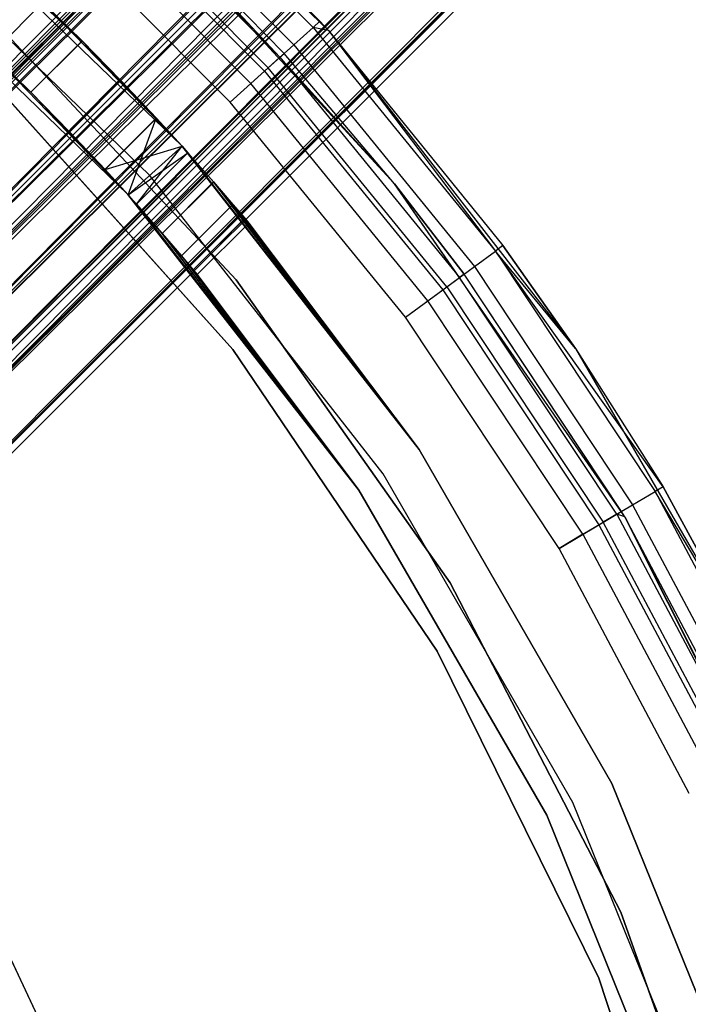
# Model space of a CAD drawing. Extents: x -28.1 to 0, y 0 to 28.1.
# Tile 179 of 215: x -12.534 to -11.99, y 14.881 to 15.683. Entities that reach past the tile are written whole.
import ezdxf

# ---------------------------------------------------------------- set-up
doc = ezdxf.new("R2010")
doc.units = 0
doc.header["$MEASUREMENT"] = 0
doc.layers.get('0').update_dxf_attribs({"color": 13, "linetype": 'CONTINUOUS'})

# ---------------------------------------------------------------- blocks, each defined once
blk = doc.blocks.new('ORTO_VIII_Z_ZAROWKA_OKAPO0')
at = {"color": 0}
for p, q in [((23.04031, 23.16968, 1.13093), (15.29334, 15.32689, 1.15204)), ((23.04031, 23.16968, 1.13093), (15.29334, 15.32689, 1.15204)), ((23.04964, 23.16034, 1.07003), (15.29837, 15.32186, 1.09342)), ((23.04964, 23.16034, 1.07003), (15.29837, 15.32186, 1.09342)), ((23.05971, 23.15027, 1.07864), (15.29837, 15.32186, 1.09342)), ((23.05971, 23.15027, 1.07864), (15.29837, 15.32186, 1.09342)), ((23.07168, 23.13831, 0.7655), (15.29334, 15.32689, 0.76121)), ((23.07168, 23.13831, 0.7655), (15.29334, 15.32689, 0.76121)), ((23.08822, 23.12177, 0.76121), (15.29334, 15.32689, 0.76121)), ((23.08822, 23.12177, 0.76121), (15.29334, 15.32689, 0.76121)), ((23.08822, 23.12177, 1.15204), (15.29334, 15.32689, 1.15204)), ((23.08822, 23.12177, 1.15204), (15.29334, 15.32689, 1.15204)), ((23.09325, 23.11674, 1.09342), (15.29837, 15.32186, 1.09342)), ((23.09325, 23.11674, 1.09342), (15.29837, 15.32186, 1.09342)), ((23.09325, 23.11674, 0.81984), (15.29837, 15.32186, 0.81984)), ((23.09325, 23.11674, 0.81984), (15.29837, 15.32186, 0.81984)), ((23.09325, 23.11674, 1.09342), (15.34467, 15.27556, 1.08547)), ((23.09325, 23.11674, 1.09342), (15.34467, 15.27556, 1.08547)), ((23.10499, 23.10499, 1.15348), (15.29334, 15.32689, 1.15204)), ((23.10499, 23.10499, 1.15348), (15.29334, 15.32689, 1.15204)), ((23.10499, 23.10499, 1.09442), (15.34467, 15.27556, 1.08547)), ((23.10499, 23.10499, 1.09442), (15.34467, 15.27556, 1.08547)), ((23.10499, 23.10499, 1.15348), (15.35947, 15.26076, 1.14069)), ((23.10499, 23.10499, 1.15348), (15.35947, 15.26076, 1.14069)), ((23.12831, 23.08167, 0.82284), (15.29837, 15.32186, 0.81984)), ((23.12831, 23.08167, 0.82284), (15.29837, 15.32186, 0.81984)), ((23.13831, 23.07168, 0.7655), (15.29334, 15.32689, 0.76121)), ((23.13831, 23.07168, 0.7655), (15.29334, 15.32689, 0.76121)), ((23.13831, 23.07168, 0.7655), (15.35947, 15.26076, 0.77257)), ((23.13831, 23.07168, 0.7655), (15.35947, 15.26076, 0.77257)), ((23.13955, 23.07044, 0.82779), (15.29837, 15.32186, 0.81984)), ((23.13955, 23.07044, 0.82779), (15.29837, 15.32186, 0.81984)), ((23.13955, 23.07044, 1.08547), (15.34467, 15.27556, 1.08547)), ((23.13955, 23.07044, 1.08547), (15.34467, 15.27556, 1.08547)), ((23.13955, 23.07044, 0.82779), (15.34467, 15.27556, 0.82779)), ((23.13955, 23.07044, 0.82779), (15.34467, 15.27556, 0.82779)), ((23.13955, 23.07044, 1.08547), (15.38305, 15.23718, 1.048)), ((23.13955, 23.07044, 1.08547), (15.38305, 15.23718, 1.048)), ((23.15435, 23.05563, 0.77257), (15.35947, 15.26076, 0.77257)), ((23.15435, 23.05563, 0.77257), (15.35947, 15.26076, 0.77257)), ((23.15435, 23.05563, 1.14069), (15.35947, 15.26076, 1.14069)), ((23.15435, 23.05563, 1.14069), (15.35947, 15.26076, 1.14069)), ((23.15027, 23.05971, 1.07864), (15.38305, 15.23718, 1.048)), ((23.15027, 23.05971, 1.07864), (15.38305, 15.23718, 1.048)), ((23.16961, 23.04038, 0.85349), (15.34467, 15.27556, 0.82779)), ((23.16961, 23.04038, 0.85349), (15.34467, 15.27556, 0.82779)), ((23.16968, 23.04031, 1.13093), (15.35947, 15.26076, 1.14069)), ((23.16968, 23.04031, 1.13093), (15.35947, 15.26076, 1.14069)), ((23.16968, 23.04031, 1.13093), (15.4143, 15.20593, 1.08716)), ((23.16968, 23.04031, 1.13093), (15.4143, 15.20593, 1.08716)), ((23.17793, 23.03206, 0.86525), (15.34467, 15.27556, 0.82779)), ((23.17793, 23.03206, 0.86525), (15.34467, 15.27556, 0.82779)), ((23.17793, 23.03206, 1.048), (15.38305, 15.23718, 1.048)), ((23.17793, 23.03206, 1.048), (15.38305, 15.23718, 1.048)), ((23.17793, 23.03206, 0.86525), (15.38305, 15.23718, 0.86525)), ((23.17793, 23.03206, 0.86525), (15.38305, 15.23718, 0.86525)), ((23.17793, 23.03206, 1.048), (15.40472, 15.21551, 0.9896)), ((23.17793, 23.03206, 1.048), (15.40472, 15.21551, 0.9896)), ((23.18518, 23.02481, 1.0349), (15.40472, 15.21551, 0.9896)), ((23.18518, 23.02481, 1.0349), (15.40472, 15.21551, 0.9896)), ((23.1973, 23.01269, 0.80928), (15.35947, 15.26076, 0.77257)), ((23.1973, 23.01269, 0.80928), (15.35947, 15.26076, 0.77257)), ((23.1961, 23.01389, 0.90776), (15.38305, 15.23718, 0.86525)), ((23.1961, 23.01389, 0.90776), (15.38305, 15.23718, 0.86525)), ((23.1996, 23.01039, 0.92365), (15.38305, 15.23718, 0.86525)), ((23.1996, 23.01039, 0.92365), (15.38305, 15.23718, 0.86525)), ((23.1996, 23.01039, 0.9896), (15.40472, 15.21551, 0.9896)), ((23.1996, 23.01039, 0.9896), (15.40472, 15.21551, 0.9896)), ((23.1996, 23.01039, 0.9896), (15.40472, 15.21551, 0.92365)), ((23.1996, 23.01039, 0.9896), (15.40472, 15.21551, 0.92365)), ((23.1996, 23.01039, 0.92365), (15.40472, 15.21551, 0.92365)), ((23.1996, 23.01039, 0.92365), (15.40472, 15.21551, 0.92365)), ((23.20172, 23.00827, 0.97324), (15.40472, 15.21551, 0.92365)), ((23.20172, 23.00827, 0.97324), (15.40472, 15.21551, 0.92365)), ((23.1996, 23.01039, 0.9896), (15.40755, 15.21268, 0.95663)), ((23.1996, 23.01039, 0.9896), (15.40755, 15.21268, 0.95663)), ((23.1973, 23.01269, 0.80928), (15.4143, 15.20593, 0.82609)), ((23.1973, 23.01269, 0.80928), (15.4143, 15.20593, 0.82609)), ((15.4143, 15.20593, 0.82609), (23.20918, 23.00081, 0.82609)), ((15.4143, 15.20593, 0.82609), (23.20918, 23.00081, 0.82609)), ((23.20918, 23.00081, 1.08716), (15.4143, 15.20593, 1.08716)), ((23.20918, 23.00081, 1.08716), (15.4143, 15.20593, 1.08716)), ((23.21955, 22.99044, 1.06845), (15.4143, 15.20593, 1.08716)), ((23.21955, 22.99044, 1.06845), (15.4143, 15.20593, 1.08716)), ((23.21955, 22.99044, 1.06845), (15.44526, 15.17497, 1.00374)), ((23.21955, 22.99044, 1.06845), (15.44526, 15.17497, 1.00374)), ((15.4143, 15.20593, 0.82609), (23.23514, 22.97484, 0.88682)), ((15.4143, 15.20593, 0.82609), (23.23514, 22.97484, 0.88682)), ((15.44526, 15.17497, 0.90952), (23.23514, 22.97484, 0.88682)), ((15.44526, 15.17497, 0.90952), (23.23514, 22.97484, 0.88682)), ((15.44526, 15.17497, 0.90952), (23.24014, 22.96984, 0.90952)), ((15.44526, 15.17497, 0.90952), (23.24014, 22.96984, 0.90952)), ((23.24014, 22.96984, 1.00374), (15.44526, 15.17497, 1.00374)), ((23.24014, 22.96984, 1.00374), (15.44526, 15.17497, 1.00374)), ((23.24317, 22.96681, 0.98036), (15.44526, 15.17497, 1.00374)), ((23.24317, 22.96681, 0.98036), (15.44526, 15.17497, 1.00374)), ((15.44526, 15.17497, 1.00374), (23.24419, 22.9658, 0.95663)), ((15.44526, 15.17497, 1.00374), (23.24419, 22.9658, 0.95663)), ((15.44931, 15.17092, 0.95663), (23.24419, 22.9658, 0.95663)), ((15.44931, 15.17092, 0.95663), (23.24419, 22.9658, 0.95663)), ((15.89278, 16.16421, 63.76495), (16.12725, 15.93517, 63.76495)), ((15.89278, 16.16421, 63.76495), (16.12725, 15.93517, 63.76495)), ((15.89278, 16.16421, 63.76495), (16.12041, 15.9428, 64.70983)), ((15.89278, 16.16421, 63.76495), (16.12041, 15.9428, 64.70983)), ((15.94925, 16.10445, 64.74749), (16.11484, 15.93779, 64.74749)), ((15.94925, 16.10445, 64.74749), (16.11484, 15.93779, 64.74749)), ((15.95429, 16.10999, 64.70983), (16.12041, 15.9428, 64.70983)), ((15.95429, 16.10999, 64.70983), (16.12041, 15.9428, 64.70983)), ((15.93487, 16.08869, 64.77942), (16.09898, 15.92351, 64.77942)), ((15.93487, 16.08869, 64.77942), (16.09898, 15.92351, 64.77942)), ((15.92473, 16.07758, 64.73243), (16.08781, 15.91345, 64.73243)), ((15.92473, 16.07758, 64.73243), (16.08781, 15.91345, 64.73243)), ((15.91335, 16.0651, 64.80076), (16.07525, 15.90214, 64.80076)), ((15.91335, 16.0651, 64.80076), (16.07525, 15.90214, 64.80076)), ((15.9161, 16.06812, 64.75159), (16.0783, 15.90488, 64.75159)), ((15.9161, 16.06812, 64.75159), (16.0783, 15.90488, 64.75159)), ((16.00783, 15.8413, 0.64167), (15.78203, 16.05936, 0.64167)), ((15.9268, 15.9267, 1.15741), (15.78203, 16.05936, 2.01962)), ((15.78203, 16.05936, 2.01962), (16.00783, 15.8413, 2.01962)), ((15.9268, 15.9267, 1.15741), (15.78203, 16.05936, 2.01962)), ((15.78203, 16.05936, 2.01962), (16.00783, 15.8413, 2.01962)), ((16.00783, 15.8413, 0.64167), (15.78203, 16.05936, 0.64167)), ((15.90319, 16.05397, 64.76439), (16.06406, 15.89206, 64.76439)), ((15.90319, 16.05397, 64.76439), (16.06406, 15.89206, 64.76439)), ((16.18116, 15.81037, 63.76495), (15.95798, 16.05285, 63.76495)), ((15.95798, 16.05285, 63.76495), (16.09115, 15.91645, 64.70983)), ((16.09115, 15.91645, 64.70983), (15.95798, 16.05285, 64.70983)), ((15.95798, 16.05285, 63.76495), (16.09115, 15.91645, 64.70983)), ((16.18116, 15.81037, 63.76495), (15.95798, 16.05285, 63.76495)), ((15.95798, 16.05285, 64.70983), (16.08781, 15.91345, 64.73243)), ((15.95798, 16.05285, 64.70983), (16.08781, 15.91345, 64.73243)), ((16.09115, 15.91645, 64.70983), (15.95798, 16.05285, 64.70983)), ((15.9815, 15.81759, 0.64167), (15.75925, 16.03221, 0.64167)), ((15.9815, 15.81759, 0.64167), (15.75925, 16.03221, 0.64167)), ((15.9815, 15.81759, 0.70072), (15.75925, 16.03221, 0.70072)), ((15.9815, 15.81759, 0.70072), (15.75925, 16.03221, 0.70072)), ((16.04726, 15.87694, 64.80825), (15.88796, 16.03727, 64.80825)), ((16.04726, 15.87694, 64.76888), (15.88796, 16.03727, 64.76888)), ((16.04726, 15.87694, 64.80825), (15.88796, 16.03727, 64.80825)), ((16.04726, 15.87694, 64.76888), (15.88796, 16.03727, 64.76888)), ((15.96395, 15.80178, 2.01962), (15.74407, 16.01412, 2.01962)), ((15.88498, 15.885, 0.75584), (15.74407, 16.01412, 0.70072)), ((15.74407, 16.01412, 0.70072), (15.96395, 15.80178, 0.70072)), ((15.88498, 15.885, 0.75584), (15.74407, 16.01412, 0.70072)), ((15.96395, 15.80178, 2.01962), (15.74407, 16.01412, 2.01962)), ((15.74407, 16.01412, 0.70072), (15.96395, 15.80178, 0.70072)), ((15.84597, 15.9528, 0.70072), (16.05209, 15.7321, 0.70072)), ((16.05209, 15.7321, 0.64167), (15.84597, 15.9528, 0.64167)), ((15.84597, 15.9528, 0.70072), (16.05209, 15.7321, 0.70072)), ((16.05209, 15.7321, 0.64167), (15.84597, 15.9528, 0.64167)), ((15.85307, 15.91626, 1.15238), (15.89484, 15.95803, 1.15238)), ((15.85307, 15.91626, 1.15238), (15.89484, 15.95803, 1.15238)), ((15.85307, 15.91626, 0.76087), (15.89484, 15.95803, 0.76087)), ((15.85307, 15.91626, 0.76087), (15.89484, 15.95803, 0.76087)), ((15.89484, 15.95803, 0.76087), (16.00783, 15.8413, 0.64167)), ((15.89484, 15.95803, 0.76087), (16.00783, 15.8413, 0.64167)), ((15.89484, 15.95803, 0.76087), (15.92674, 15.92676, 0.75584)), ((15.9268, 15.9267, 1.15741), (15.89484, 15.95803, 1.15238)), ((15.9268, 15.9267, 1.15741), (15.89484, 15.95803, 1.15238)), ((15.89484, 15.95803, 0.76087), (15.92674, 15.92676, 0.75584)), ((16.12041, 15.9428, 64.70983), (16.11484, 15.93779, 64.74749)), ((16.12041, 15.9428, 64.70983), (16.11484, 15.93779, 64.74749)), ((16.12725, 15.93517, 63.76495), (16.12041, 15.9428, 64.70983)), ((16.12041, 15.9428, 64.70983), (16.12725, 15.93517, 64.70983)), ((16.12725, 15.93517, 63.76495), (16.12041, 15.9428, 64.70983)), ((16.12041, 15.9428, 64.70983), (16.12725, 15.93517, 64.70983)), ((16.09898, 15.92351, 64.77942), (16.11484, 15.93779, 64.74749)), ((16.09898, 15.92351, 64.77942), (16.11484, 15.93779, 64.74749)), ((16.12725, 15.93517, 64.70983), (16.11484, 15.93779, 64.74749)), ((16.11484, 15.93779, 64.74749), (16.2633, 15.75569, 64.74749)), ((16.12725, 15.93517, 64.70983), (16.11484, 15.93779, 64.74749)), ((16.11484, 15.93779, 64.74749), (16.2633, 15.75569, 64.74749)), ((16.12725, 15.93517, 63.76495), (16.32835, 15.67633, 63.76495)), ((16.12725, 15.93517, 63.76495), (16.32835, 15.67633, 63.76495)), ((16.12725, 15.93517, 63.76495), (16.26933, 15.76013, 64.70983)), ((16.12725, 15.93517, 63.76495), (16.26933, 15.76013, 64.70983)), ((16.12725, 15.93517, 63.76495), (16.12725, 15.93517, 64.70983)), ((16.12725, 15.93517, 64.70983), (16.26933, 15.76013, 64.70983)), ((16.12725, 15.93517, 63.76495), (16.12725, 15.93517, 64.70983)), ((16.12725, 15.93517, 64.70983), (16.26933, 15.76013, 64.70983)), ((16.12725, 15.93517, 64.70983), (16.2633, 15.75569, 64.74749)), ((16.12725, 15.93517, 64.70983), (16.2633, 15.75569, 64.74749)), ((15.88498, 15.885, 0.75584), (15.92674, 15.92676, 0.75584)), ((15.88498, 15.885, 0.75584), (15.92674, 15.92676, 0.75584)), ((15.88504, 15.88494, 1.15741), (15.9268, 15.9267, 1.15741)), ((15.88504, 15.88494, 1.15741), (15.9268, 15.9267, 1.15741)), ((15.92674, 15.92676, 0.75584), (16.00783, 15.8413, 0.64167)), ((15.92674, 15.92676, 0.75584), (16.00783, 15.8413, 0.64167)), ((15.92674, 15.92676, 0.75584), (15.95803, 15.89484, 0.76087)), ((15.92674, 15.92676, 0.75584), (15.95803, 15.89484, 0.76087)), ((15.95803, 15.89484, 1.15238), (15.9268, 15.9267, 1.15741)), ((15.9268, 15.9267, 1.15741), (16.00783, 15.8413, 2.01962)), ((15.9268, 15.9267, 1.15741), (16.00783, 15.8413, 2.01962)), ((15.95803, 15.89484, 1.15238), (15.9268, 15.9267, 1.15741)), ((16.07525, 15.90214, 64.80076), (16.09898, 15.92351, 64.77942)), ((16.07525, 15.90214, 64.80076), (16.09898, 15.92351, 64.77942)), ((16.09898, 15.92351, 64.77942), (16.24612, 15.74304, 64.77942)), ((16.09898, 15.92351, 64.77942), (16.24612, 15.74304, 64.77942)), ((15.85307, 15.91626, 1.15238), (15.96395, 15.80178, 2.01962)), ((15.85307, 15.91626, 1.15238), (15.96395, 15.80178, 2.01962)), ((15.85307, 15.91626, 1.15238), (15.88504, 15.88494, 1.15741)), ((15.88498, 15.885, 0.75584), (15.85307, 15.91626, 0.76087)), ((15.85307, 15.91626, 1.15238), (15.88504, 15.88494, 1.15741)), ((15.88498, 15.885, 0.75584), (15.85307, 15.91626, 0.76087)), ((16.0783, 15.90488, 64.75159), (16.08781, 15.91345, 64.73243)), ((16.0783, 15.90488, 64.75159), (16.08781, 15.91345, 64.73243)), ((16.08781, 15.91345, 64.73243), (16.09115, 15.91645, 64.70983)), ((16.08781, 15.91345, 64.73243), (16.09115, 15.91645, 64.70983)), ((16.08781, 15.91345, 64.73243), (16.23401, 15.73412, 64.73243)), ((16.08781, 15.91345, 64.73243), (16.23401, 15.73412, 64.73243)), ((16.08781, 15.91345, 64.73243), (16.18116, 15.81037, 64.70983)), ((16.08781, 15.91345, 64.73243), (16.18116, 15.81037, 64.70983)), ((16.18116, 15.81037, 63.76495), (16.09115, 15.91645, 64.70983)), ((16.18116, 15.81037, 63.76495), (16.09115, 15.91645, 64.70983)), ((16.18116, 15.81037, 64.70983), (16.09115, 15.91645, 64.70983)), ((16.18116, 15.81037, 64.70983), (16.09115, 15.91645, 64.70983)), ((16.06406, 15.89206, 64.76439), (16.0783, 15.90488, 64.75159)), ((16.06406, 15.89206, 64.76439), (16.0783, 15.90488, 64.75159)), ((16.22371, 15.72653, 64.75159), (16.0783, 15.90488, 64.75159)), ((16.22371, 15.72653, 64.75159), (16.0783, 15.90488, 64.75159)), ((15.85093, 15.89644, 2.01962), (16.04933, 15.67559, 2.01962)), ((16.04933, 15.67559, 1.96056), (15.85093, 15.89644, 1.96056)), ((15.85093, 15.89644, 2.01962), (16.04933, 15.67559, 2.01962)), ((16.04933, 15.67559, 1.96056), (15.85093, 15.89644, 1.96056)), ((15.91626, 15.85307, 1.15238), (15.95803, 15.89484, 1.15238)), ((15.91626, 15.85307, 1.15238), (15.95803, 15.89484, 1.15238)), ((15.91626, 15.85307, 0.76087), (15.95803, 15.89484, 0.76087)), ((15.91626, 15.85307, 0.76087), (15.95803, 15.89484, 0.76087)), ((15.95803, 15.89484, 0.76087), (16.00783, 15.8413, 0.64167)), ((15.95803, 15.89484, 0.76087), (15.98721, 15.8639, 0.77576)), ((15.95803, 15.89484, 0.76087), (16.00783, 15.8413, 0.64167)), ((15.98712, 15.86399, 1.13756), (15.95803, 15.89484, 1.15238)), ((15.95803, 15.89484, 1.15238), (16.00783, 15.8413, 2.01962)), ((15.95803, 15.89484, 1.15238), (16.00783, 15.8413, 2.01962)), ((15.98712, 15.86399, 1.13756), (15.95803, 15.89484, 1.15238)), ((15.95803, 15.89484, 0.76087), (15.98721, 15.8639, 0.77576)), ((16.04726, 15.87694, 64.80825), (16.07525, 15.90214, 64.80076)), ((16.04726, 15.87694, 64.80825), (16.07525, 15.90214, 64.80076)), ((16.07525, 15.90214, 64.80076), (16.22041, 15.7241, 64.80076)), ((16.07525, 15.90214, 64.80076), (16.22041, 15.7241, 64.80076)), ((16.04726, 15.87694, 64.76888), (16.06406, 15.89206, 64.76439)), ((16.04726, 15.87694, 64.76888), (16.06406, 15.89206, 64.76439)), ((16.20828, 15.71516, 64.76439), (16.06406, 15.89206, 64.76439)), ((16.20828, 15.71516, 64.76439), (16.06406, 15.89206, 64.76439)), ((15.91626, 15.85307, 0.76087), (15.88498, 15.885, 0.75584)), ((15.88498, 15.885, 0.75584), (15.96395, 15.80178, 0.70072)), ((15.88498, 15.885, 0.75584), (15.96395, 15.80178, 0.70072)), ((15.91626, 15.85307, 0.76087), (15.88498, 15.885, 0.75584)), ((15.88504, 15.88494, 1.15741), (15.96395, 15.80178, 2.01962)), ((15.88504, 15.88494, 1.15741), (15.96395, 15.80178, 2.01962)), ((15.88504, 15.88494, 1.15741), (15.91626, 15.85307, 1.15238)), ((15.88504, 15.88494, 1.15741), (15.91626, 15.85307, 1.15238)), ((16.19008, 15.70176, 64.80825), (16.04726, 15.87694, 64.80825)), ((16.19008, 15.70176, 64.76888), (16.04726, 15.87694, 64.76888)), ((16.19008, 15.70176, 64.80825), (16.04726, 15.87694, 64.80825)), ((16.19008, 15.70176, 64.76888), (16.04726, 15.87694, 64.76888)), ((15.94533, 15.8222, 1.13756), (15.98712, 15.86399, 1.13756)), ((15.94533, 15.8222, 1.13756), (15.98712, 15.86399, 1.13756)), ((15.94542, 15.82211, 0.77576), (15.98721, 15.8639, 0.77576)), ((15.94542, 15.82211, 0.77576), (15.98721, 15.8639, 0.77576)), ((15.96431, 15.80138, 1.12108), (15.98712, 15.86399, 1.13756)), ((15.96431, 15.80138, 1.12108), (15.98712, 15.86399, 1.13756)), ((16.00811, 15.84099, 1.11895), (15.98712, 15.86399, 1.13756)), ((15.98712, 15.86399, 1.13756), (16.00783, 15.8413, 2.01962)), ((15.98712, 15.86399, 1.13756), (16.00783, 15.8413, 2.01962)), ((16.00811, 15.84099, 1.11895), (15.98712, 15.86399, 1.13756)), ((15.98721, 15.8639, 0.77576), (16.00783, 15.8413, 0.64167)), ((15.98721, 15.8639, 0.77576), (16.00783, 15.8413, 0.64167)), ((15.98721, 15.8639, 0.77576), (16.00811, 15.84099, 0.7943)), ((15.98721, 15.8639, 0.77576), (16.00811, 15.84099, 0.7943)), ((15.91626, 15.85307, 1.15238), (15.96395, 15.80178, 2.01962)), ((15.91626, 15.85307, 1.15238), (15.94533, 15.8222, 1.13756)), ((15.91626, 15.85307, 1.15238), (15.96395, 15.80178, 2.01962)), ((15.94542, 15.82211, 0.77576), (15.91626, 15.85307, 0.76087)), ((15.91626, 15.85307, 0.76087), (15.96395, 15.80178, 0.70072)), ((15.91626, 15.85307, 0.76087), (15.96395, 15.80178, 0.70072)), ((15.91626, 15.85307, 1.15238), (15.94533, 15.8222, 1.13756)), ((15.94542, 15.82211, 0.77576), (15.91626, 15.85307, 0.76087)), ((15.94542, 15.82211, 0.77576), (16.00811, 15.84099, 0.7943)), ((15.94542, 15.82211, 0.77576), (16.00811, 15.84099, 0.7943)), ((15.9643, 15.80139, 0.79218), (16.00811, 15.84099, 0.7943)), ((15.9643, 15.80139, 0.79218), (16.00811, 15.84099, 0.7943)), ((15.96431, 15.80138, 1.12108), (16.00811, 15.84099, 1.11895)), ((15.96431, 15.80138, 1.12108), (16.00811, 15.84099, 1.11895)), ((15.97098, 15.79394, 1.11361), (16.00811, 15.84099, 1.11895)), ((15.97098, 15.79394, 1.11361), (16.00811, 15.84099, 1.11895)), ((16.00811, 15.84099, 0.7943), (16.00783, 15.8413, 0.64167)), ((16.00811, 15.84099, 0.7943), (16.00783, 15.8413, 0.64167)), ((16.20109, 15.59394, 0.64167), (16.00783, 15.8413, 0.64167)), ((16.0128, 15.83576, 1.11361), (16.00783, 15.8413, 2.01962)), ((16.00783, 15.8413, 2.01962), (16.20109, 15.59394, 2.01962)), ((16.0128, 15.83576, 1.11361), (16.00783, 15.8413, 2.01962)), ((16.00811, 15.84099, 1.11895), (16.00783, 15.8413, 2.01962)), ((16.00811, 15.84099, 1.11895), (16.00783, 15.8413, 2.01962)), ((16.00783, 15.8413, 2.01962), (16.20109, 15.59394, 2.01962)), ((16.20109, 15.59394, 0.64167), (16.00783, 15.8413, 0.64167)), ((16.00811, 15.84099, 0.7943), (16.20109, 15.59394, 0.64167)), ((16.00811, 15.84099, 0.7943), (16.20109, 15.59394, 0.64167)), ((16.00811, 15.84099, 0.7943), (16.0128, 15.83576, 0.79965)), ((16.0128, 15.83576, 1.11361), (16.00811, 15.84099, 1.11895)), ((16.0128, 15.83576, 1.11361), (16.00811, 15.84099, 1.11895)), ((16.00811, 15.84099, 0.7943), (16.0128, 15.83576, 0.79965)), ((15.9643, 15.80139, 0.79218), (16.0128, 15.83576, 0.79965)), ((15.9643, 15.80139, 0.79218), (16.0128, 15.83576, 0.79965)), ((15.97098, 15.79394, 1.11361), (16.0128, 15.83576, 1.11361)), ((15.97098, 15.79394, 1.11361), (16.0128, 15.83576, 1.11361)), ((15.97098, 15.79394, 0.79965), (16.0128, 15.83576, 0.79965)), ((15.97098, 15.79394, 0.79965), (16.0128, 15.83576, 0.79965)), ((16.0128, 15.83576, 0.79965), (16.20109, 15.59394, 0.64167)), ((16.0128, 15.83576, 0.79965), (16.20109, 15.59394, 0.64167)), ((16.0128, 15.83576, 0.79965), (16.03384, 15.8119, 0.83138)), ((16.03387, 15.81187, 1.08182), (16.0128, 15.83576, 1.11361)), ((16.0128, 15.83576, 1.11361), (16.20109, 15.59394, 2.01962)), ((16.0128, 15.83576, 1.11361), (16.20109, 15.59394, 2.01962)), ((16.03387, 15.81187, 1.08182), (16.0128, 15.83576, 1.11361)), ((16.0128, 15.83576, 0.79965), (16.03384, 15.8119, 0.83138)), ((15.94533, 15.8222, 1.13756), (15.96395, 15.80178, 2.01962)), ((15.94533, 15.8222, 1.13756), (15.96395, 15.80178, 2.01962)), ((15.94533, 15.8222, 1.13756), (15.96431, 15.80138, 1.12108)), ((15.94533, 15.8222, 1.13756), (15.96431, 15.80138, 1.12108)), ((15.9643, 15.80139, 0.79218), (15.94542, 15.82211, 0.77576)), ((15.94542, 15.82211, 0.77576), (15.96395, 15.80178, 0.70072)), ((15.94542, 15.82211, 0.77576), (15.96395, 15.80178, 0.70072)), ((15.9643, 15.80139, 0.79218), (15.94542, 15.82211, 0.77576)), ((16.17172, 15.57413, 0.64167), (15.9815, 15.81759, 0.64167)), ((15.9815, 15.81759, 0.64167), (15.9815, 15.81759, 0.70072)), ((15.9815, 15.81759, 0.64167), (15.9815, 15.81759, 0.70072)), ((16.17172, 15.57413, 0.64167), (15.9815, 15.81759, 0.64167)), ((16.17172, 15.57413, 0.70072), (15.9815, 15.81759, 0.70072)), ((16.17172, 15.57413, 0.70072), (15.9815, 15.81759, 0.70072)), ((15.99198, 15.77004, 0.83138), (16.03384, 15.8119, 0.83138)), ((15.99198, 15.77004, 0.83138), (16.03384, 15.8119, 0.83138)), ((15.99201, 15.77001, 1.08182), (16.03387, 15.81187, 1.08182)), ((15.99201, 15.77001, 1.08182), (16.03387, 15.81187, 1.08182)), ((16.03384, 15.8119, 0.83138), (16.04951, 15.79368, 0.86951)), ((16.20109, 15.59394, 0.64167), (16.03384, 15.8119, 0.83138)), ((16.20109, 15.59394, 0.64167), (16.03384, 15.8119, 0.83138)), ((16.03384, 15.8119, 0.83138), (16.04951, 15.79368, 0.86951)), ((16.04951, 15.79368, 1.04375), (16.03387, 15.81187, 1.08182)), ((16.03387, 15.81187, 1.08182), (16.20109, 15.59394, 2.01962)), ((16.03387, 15.81187, 1.08182), (16.20109, 15.59394, 2.01962)), ((16.04951, 15.79368, 1.04375), (16.03387, 15.81187, 1.08182)), ((16.36843, 15.53919, 63.76495), (16.18116, 15.81037, 63.76495)), ((16.18116, 15.81037, 63.76495), (16.18116, 15.81037, 64.70983)), ((16.18116, 15.81037, 63.76495), (16.18116, 15.81037, 64.70983)), ((16.18116, 15.81037, 63.76495), (16.23763, 15.73678, 64.70983)), ((16.23763, 15.73678, 64.70983), (16.18116, 15.81037, 64.70983)), ((16.18116, 15.81037, 63.76495), (16.23763, 15.73678, 64.70983)), ((16.36843, 15.53919, 63.76495), (16.18116, 15.81037, 63.76495)), ((16.23763, 15.73678, 64.70983), (16.18116, 15.81037, 64.70983)), ((16.23401, 15.73412, 64.73243), (16.18116, 15.81037, 64.70983)), ((16.23401, 15.73412, 64.73243), (16.18116, 15.81037, 64.70983)), ((15.96431, 15.80138, 1.12108), (15.96395, 15.80178, 2.01962)), ((15.96431, 15.80138, 1.12108), (15.96395, 15.80178, 2.01962)), ((16.15213, 15.56092, 2.01962), (15.96395, 15.80178, 2.01962)), ((15.97098, 15.79394, 0.79965), (15.96395, 15.80178, 0.70072)), ((15.96395, 15.80178, 0.70072), (16.15213, 15.56092, 0.70072)), ((15.97098, 15.79394, 0.79965), (15.96395, 15.80178, 0.70072)), ((15.9643, 15.80139, 0.79218), (15.96395, 15.80178, 0.70072)), ((15.9643, 15.80139, 0.79218), (15.96395, 15.80178, 0.70072)), ((16.15213, 15.56092, 2.01962), (15.96395, 15.80178, 2.01962)), ((15.96395, 15.80178, 0.70072), (16.15213, 15.56092, 0.70072)), ((15.97098, 15.79394, 0.79965), (15.9643, 15.80139, 0.79218)), ((15.97098, 15.79394, 0.79965), (15.9643, 15.80139, 0.79218)), ((15.96431, 15.80138, 1.12108), (16.15213, 15.56092, 2.01962)), ((15.96431, 15.80138, 1.12108), (16.15213, 15.56092, 2.01962)), ((15.96431, 15.80138, 1.12108), (15.97098, 15.79394, 1.11361)), ((15.96431, 15.80138, 1.12108), (15.97098, 15.79394, 1.11361)), ((15.97098, 15.79394, 1.11361), (16.15213, 15.56092, 2.01962)), ((15.97098, 15.79394, 1.11361), (16.15213, 15.56092, 2.01962)), ((15.97098, 15.79394, 1.11361), (15.99201, 15.77001, 1.08182)), ((15.99198, 15.77004, 0.83138), (15.97098, 15.79394, 0.79965)), ((15.97098, 15.79394, 0.79965), (16.15213, 15.56092, 0.70072)), ((15.97098, 15.79394, 0.79965), (16.15213, 15.56092, 0.70072)), ((15.97098, 15.79394, 1.11361), (15.99201, 15.77001, 1.08182)), ((15.99198, 15.77004, 0.83138), (15.97098, 15.79394, 0.79965)), ((16.00762, 15.75178, 1.04375), (16.04951, 15.79368, 1.04375)), ((16.00762, 15.75178, 1.04375), (16.04951, 15.79368, 1.04375)), ((16.00762, 15.75178, 0.86951), (16.04951, 15.79368, 0.86951)), ((16.00762, 15.75178, 0.86951), (16.04951, 15.79368, 0.86951)), ((16.04951, 15.79368, 0.86951), (16.20109, 15.59394, 0.64167)), ((16.04951, 15.79368, 0.86951), (16.20109, 15.59394, 0.64167)), ((16.04951, 15.79368, 0.86951), (16.05911, 15.78232, 0.91179)), ((16.05914, 15.78228, 1.00124), (16.04951, 15.79368, 1.04375)), ((16.04951, 15.79368, 1.04375), (16.20109, 15.59394, 2.01962)), ((16.04951, 15.79368, 1.04375), (16.20109, 15.59394, 2.01962)), ((16.05914, 15.78228, 1.00124), (16.04951, 15.79368, 1.04375)), ((16.04951, 15.79368, 0.86951), (16.05911, 15.78232, 0.91179)), ((16.05911, 15.78232, 0.91179), (16.01719, 15.7404, 0.91179)), ((16.05911, 15.78232, 0.91179), (16.01719, 15.7404, 0.91179)), ((16.01722, 15.74036, 1.00124), (16.05914, 15.78228, 1.00124)), ((16.01722, 15.74036, 1.00124), (16.05914, 15.78228, 1.00124)), ((16.05911, 15.78232, 0.91179), (16.20109, 15.59394, 0.64167)), ((16.05911, 15.78232, 0.91179), (16.20109, 15.59394, 0.64167)), ((16.05911, 15.78232, 0.91179), (16.06238, 15.77842, 0.95663)), ((16.05911, 15.78232, 0.91179), (16.06238, 15.77842, 0.95663)), ((16.06238, 15.77842, 0.95663), (16.05914, 15.78228, 1.00124)), ((16.05914, 15.78228, 1.00124), (16.20109, 15.59394, 2.01962)), ((16.05914, 15.78228, 1.00124), (16.20109, 15.59394, 2.01962)), ((16.06238, 15.77842, 0.95663), (16.05914, 15.78228, 1.00124)), ((16.02045, 15.73649, 0.95663), (16.06238, 15.77842, 0.95663)), ((16.02045, 15.73649, 0.95663), (16.06238, 15.77842, 0.95663)), ((16.06238, 15.77842, 0.95663), (16.20109, 15.59394, 0.64167)), ((16.20109, 15.59394, 2.01962), (16.06238, 15.77842, 0.95663)), ((16.20109, 15.59394, 2.01962), (16.06238, 15.77842, 0.95663)), ((16.06238, 15.77842, 0.95663), (16.20109, 15.59394, 0.64167)), ((16.00762, 15.75178, 0.86951), (15.99198, 15.77004, 0.83138)), ((15.99198, 15.77004, 0.83138), (16.15213, 15.56092, 0.70072)), ((15.99198, 15.77004, 0.83138), (16.15213, 15.56092, 0.70072)), ((16.00762, 15.75178, 0.86951), (15.99198, 15.77004, 0.83138)), ((15.99201, 15.77001, 1.08182), (16.00762, 15.75178, 1.04375)), ((16.15213, 15.56092, 2.01962), (15.99201, 15.77001, 1.08182)), ((16.15213, 15.56092, 2.01962), (15.99201, 15.77001, 1.08182)), ((15.99201, 15.77001, 1.08182), (16.00762, 15.75178, 1.04375)), ((16.26933, 15.76013, 64.70983), (16.2633, 15.75569, 64.74749)), ((16.26933, 15.76013, 64.70983), (16.2633, 15.75569, 64.74749)), ((16.32835, 15.67633, 63.76495), (16.26933, 15.76013, 64.70983)), ((16.26933, 15.76013, 64.70983), (16.32835, 15.67633, 64.70983)), ((16.32835, 15.67633, 63.76495), (16.26933, 15.76013, 64.70983)), ((16.26933, 15.76013, 64.70983), (16.32835, 15.67633, 64.70983)), ((16.00762, 15.75178, 1.04375), (16.15213, 15.56092, 2.01962)), ((16.01719, 15.7404, 0.91179), (16.00762, 15.75178, 0.86951)), ((16.00762, 15.75178, 0.86951), (16.15213, 15.56092, 0.70072)), ((16.00762, 15.75178, 0.86951), (16.15213, 15.56092, 0.70072)), ((16.00762, 15.75178, 1.04375), (16.01722, 15.74036, 1.00124)), ((16.00762, 15.75178, 1.04375), (16.15213, 15.56092, 2.01962)), ((16.00762, 15.75178, 1.04375), (16.01722, 15.74036, 1.00124)), ((16.01719, 15.7404, 0.91179), (16.00762, 15.75178, 0.86951)), ((16.24612, 15.74304, 64.77942), (16.2633, 15.75569, 64.74749)), ((16.24612, 15.74304, 64.77942), (16.2633, 15.75569, 64.74749)), ((16.39963, 15.56375, 64.70983), (16.2633, 15.75569, 64.74749)), ((16.2633, 15.75569, 64.74749), (16.39319, 15.55992, 64.74749)), ((16.39963, 15.56375, 64.70983), (16.2633, 15.75569, 64.74749)), ((16.32835, 15.67633, 64.70983), (16.2633, 15.75569, 64.74749)), ((16.32835, 15.67633, 64.70983), (16.2633, 15.75569, 64.74749)), ((16.2633, 15.75569, 64.74749), (16.39319, 15.55992, 64.74749)), ((16.22041, 15.7241, 64.80076), (16.24612, 15.74304, 64.77942)), ((16.22041, 15.7241, 64.80076), (16.24612, 15.74304, 64.77942)), ((16.24612, 15.74304, 64.77942), (16.37486, 15.54901, 64.77942)), ((16.24612, 15.74304, 64.77942), (16.37486, 15.54901, 64.77942)), ((16.02045, 15.73649, 0.95663), (16.01719, 15.7404, 0.91179)), ((16.01719, 15.7404, 0.91179), (16.15213, 15.56092, 0.70072)), ((16.01719, 15.7404, 0.91179), (16.15213, 15.56092, 0.70072)), ((16.02045, 15.73649, 0.95663), (16.01719, 15.7404, 0.91179)), ((16.01722, 15.74036, 1.00124), (16.02045, 15.73649, 0.95663)), ((16.15213, 15.56092, 0.70072), (16.01722, 15.74036, 1.00124)), ((16.01722, 15.74036, 1.00124), (16.15213, 15.56092, 2.01962)), ((16.01722, 15.74036, 1.00124), (16.15213, 15.56092, 2.01962)), ((16.15213, 15.56092, 0.70072), (16.01722, 15.74036, 1.00124)), ((16.01722, 15.74036, 1.00124), (16.02045, 15.73649, 0.95663)), ((16.02045, 15.73649, 0.95663), (16.15213, 15.56092, 0.70072)), ((16.02045, 15.73649, 0.95663), (16.15213, 15.56092, 0.70072)), ((16.22371, 15.72653, 64.75159), (16.23401, 15.73412, 64.73243)), ((16.22371, 15.72653, 64.75159), (16.23401, 15.73412, 64.73243)), ((16.23763, 15.73678, 64.70983), (16.23401, 15.73412, 64.73243)), ((16.23763, 15.73678, 64.70983), (16.23401, 15.73412, 64.73243)), ((16.36194, 15.54132, 64.73243), (16.23401, 15.73412, 64.73243)), ((16.36194, 15.54132, 64.73243), (16.23401, 15.73412, 64.73243)), ((16.36843, 15.53919, 63.76495), (16.23763, 15.73678, 64.70983)), ((16.36843, 15.53919, 63.76495), (16.23763, 15.73678, 64.70983)), ((16.3658, 15.54362, 64.70983), (16.23763, 15.73678, 64.70983)), ((16.3658, 15.54362, 64.70983), (16.23763, 15.73678, 64.70983)), ((16.05209, 15.7321, 0.70072), (16.05209, 15.7321, 0.64167)), ((16.05209, 15.7321, 0.70072), (16.22624, 15.48539, 0.70072)), ((16.22624, 15.48539, 0.64167), (16.05209, 15.7321, 0.64167)), ((16.05209, 15.7321, 0.70072), (16.05209, 15.7321, 0.64167)), ((16.05209, 15.7321, 0.70072), (16.22624, 15.48539, 0.70072)), ((16.22624, 15.48539, 0.64167), (16.05209, 15.7321, 0.64167)), ((16.20828, 15.71516, 64.76439), (16.22371, 15.72653, 64.75159)), ((16.20828, 15.71516, 64.76439), (16.22371, 15.72653, 64.75159)), ((16.22371, 15.72653, 64.75159), (16.35093, 15.53478, 64.75159)), ((16.22371, 15.72653, 64.75159), (16.35093, 15.53478, 64.75159)), ((16.19008, 15.70176, 64.80825), (16.22041, 15.7241, 64.80076)), ((16.19008, 15.70176, 64.80825), (16.22041, 15.7241, 64.80076)), ((16.22041, 15.7241, 64.80076), (16.34742, 15.53268, 64.80076)), ((16.22041, 15.7241, 64.80076), (16.34742, 15.53268, 64.80076)), ((16.19008, 15.70176, 64.76888), (16.20828, 15.71516, 64.76439)), ((16.19008, 15.70176, 64.76888), (16.20828, 15.71516, 64.76439)), ((16.33447, 15.52498, 64.76439), (16.20828, 15.71516, 64.76439)), ((16.33447, 15.52498, 64.76439), (16.20828, 15.71516, 64.76439)), ((16.31505, 15.51342, 64.80825), (16.19008, 15.70176, 64.80825)), ((16.31505, 15.51342, 64.76888), (16.19008, 15.70176, 64.76888)), ((16.31505, 15.51342, 64.80825), (16.19008, 15.70176, 64.80825)), ((16.31505, 15.51342, 64.76888), (16.19008, 15.70176, 64.76888)), ((16.04933, 15.67559, 2.01962), (16.04933, 15.67559, 1.96056)), ((16.04933, 15.67559, 2.01962), (16.21581, 15.42977, 2.01962)), ((16.21581, 15.42977, 1.96056), (16.04933, 15.67559, 1.96056)), ((16.04933, 15.67559, 2.01962), (16.04933, 15.67559, 1.96056)), ((16.04933, 15.67559, 2.01962), (16.21581, 15.42977, 2.01962)), ((16.21581, 15.42977, 1.96056), (16.04933, 15.67559, 1.96056)), ((16.32835, 15.67633, 63.76495), (16.49233, 15.39252, 63.76495)), ((16.32835, 15.67633, 63.76495), (16.49233, 15.39252, 63.76495)), ((16.32835, 15.67633, 63.76495), (16.39963, 15.56375, 64.70983)), ((16.32835, 15.67633, 63.76495), (16.39963, 15.56375, 64.70983)), ((16.32835, 15.67633, 63.76495), (16.32835, 15.67633, 64.70983)), ((16.32835, 15.67633, 64.70983), (16.39963, 15.56375, 64.70983)), ((16.32835, 15.67633, 63.76495), (16.32835, 15.67633, 64.70983)), ((16.32835, 15.67633, 64.70983), (16.39963, 15.56375, 64.70983)), ((16.20109, 15.59394, 2.01962), (16.20109, 15.59394, 0.64167)), ((16.20109, 15.59394, 2.01962), (16.35804, 15.32209, 2.01962)), ((16.35804, 15.32209, 0.64167), (16.20109, 15.59394, 0.64167)), ((16.20109, 15.59394, 2.01962), (16.20109, 15.59394, 0.64167)), ((16.20109, 15.59394, 2.01962), (16.35804, 15.32209, 2.01962)), ((16.35804, 15.32209, 0.64167), (16.20109, 15.59394, 0.64167)), ((16.3262, 15.30656, 0.64167), (16.17172, 15.57413, 0.64167)), ((16.17172, 15.57413, 0.64167), (16.17172, 15.57413, 0.70072)), ((16.17172, 15.57413, 0.64167), (16.17172, 15.57413, 0.70072)), ((16.3262, 15.30656, 0.64167), (16.17172, 15.57413, 0.64167)), ((16.3262, 15.30656, 0.70072), (16.17172, 15.57413, 0.70072)), ((16.3262, 15.30656, 0.70072), (16.17172, 15.57413, 0.70072)), ((16.15213, 15.56092, 0.70072), (16.15213, 15.56092, 2.01962)), ((16.15213, 15.56092, 0.70072), (16.15213, 15.56092, 2.01962)), ((16.15213, 15.56092, 0.70072), (16.30496, 15.2962, 0.70072)), ((16.30496, 15.2962, 2.01962), (16.15213, 15.56092, 2.01962)), ((16.30496, 15.2962, 2.01962), (16.15213, 15.56092, 2.01962)), ((16.15213, 15.56092, 0.70072), (16.30496, 15.2962, 0.70072)), ((16.37486, 15.54901, 64.77942), (16.39319, 15.55992, 64.74749)), ((16.37486, 15.54901, 64.77942), (16.39319, 15.55992, 64.74749)), ((16.39963, 15.56375, 64.70983), (16.39319, 15.55992, 64.74749)), ((16.39963, 15.56375, 64.70983), (16.39319, 15.55992, 64.74749)), ((16.49233, 15.39252, 64.70983), (16.39319, 15.55992, 64.74749)), ((16.39319, 15.55992, 64.74749), (16.50328, 15.35236, 64.74749)), ((16.49233, 15.39252, 64.70983), (16.39319, 15.55992, 64.74749)), ((16.39319, 15.55992, 64.74749), (16.50328, 15.35236, 64.74749)), ((16.49233, 15.39252, 63.76495), (16.39963, 15.56375, 64.70983)), ((16.39963, 15.56375, 64.70983), (16.49233, 15.39252, 64.70983)), ((16.49233, 15.39252, 63.76495), (16.39963, 15.56375, 64.70983)), ((16.39963, 15.56375, 64.70983), (16.49233, 15.39252, 64.70983)), ((16.34742, 15.53268, 64.80076), (16.37486, 15.54901, 64.77942)), ((16.34742, 15.53268, 64.80076), (16.37486, 15.54901, 64.77942)), ((16.3658, 15.54362, 64.70983), (16.36194, 15.54132, 64.73243)), ((16.3658, 15.54362, 64.70983), (16.36194, 15.54132, 64.73243)), ((16.36843, 15.53919, 63.76495), (16.3658, 15.54362, 64.70983)), ((16.36843, 15.53919, 64.70983), (16.3658, 15.54362, 64.70983)), ((16.36843, 15.53919, 63.76495), (16.3658, 15.54362, 64.70983)), ((16.36843, 15.53919, 64.70983), (16.3658, 15.54362, 64.70983)), ((16.37486, 15.54901, 64.77942), (16.48396, 15.3433, 64.77942)), ((16.37486, 15.54901, 64.77942), (16.48396, 15.3433, 64.77942)), ((16.33447, 15.52498, 64.76439), (16.35093, 15.53478, 64.75159)), ((16.33447, 15.52498, 64.76439), (16.35093, 15.53478, 64.75159)), ((16.36194, 15.54132, 64.73243), (16.35093, 15.53478, 64.75159)), ((16.36194, 15.54132, 64.73243), (16.35093, 15.53478, 64.75159)), ((16.45875, 15.33148, 64.75159), (16.35093, 15.53478, 64.75159)), ((16.45875, 15.33148, 64.75159), (16.35093, 15.53478, 64.75159)), ((16.36194, 15.54132, 64.73243), (16.47035, 15.33692, 64.73243)), ((16.36843, 15.53919, 64.70983), (16.36194, 15.54132, 64.73243)), ((16.36843, 15.53919, 64.70983), (16.36194, 15.54132, 64.73243)), ((16.36194, 15.54132, 64.73243), (16.47035, 15.33692, 64.73243)), ((16.51613, 15.24458, 63.76495), (16.36843, 15.53919, 63.76495)), ((16.47441, 15.33883, 64.70983), (16.36843, 15.53919, 63.76495)), ((16.51613, 15.24458, 63.76495), (16.36843, 15.53919, 63.76495)), ((16.47441, 15.33883, 64.70983), (16.36843, 15.53919, 63.76495)), ((16.47441, 15.33883, 64.70983), (16.36843, 15.53919, 64.70983)), ((16.36843, 15.53919, 64.70983), (16.36843, 15.53919, 63.76495)), ((16.36843, 15.53919, 64.70983), (16.36843, 15.53919, 63.76495)), ((16.36843, 15.53919, 64.70983), (16.47035, 15.33692, 64.73243)), ((16.36843, 15.53919, 64.70983), (16.47035, 15.33692, 64.73243)), ((16.47441, 15.33883, 64.70983), (16.36843, 15.53919, 64.70983)), ((16.31505, 15.51342, 64.80825), (16.34742, 15.53268, 64.80076)), ((16.31505, 15.51342, 64.80825), (16.34742, 15.53268, 64.80076)), ((16.34742, 15.53268, 64.80076), (16.45505, 15.32974, 64.80076)), ((16.34742, 15.53268, 64.80076), (16.45505, 15.32974, 64.80076)), ((16.33447, 15.52498, 64.76439), (16.31505, 15.51342, 64.76888)), ((16.33447, 15.52498, 64.76439), (16.31505, 15.51342, 64.76888)), ((16.33447, 15.52498, 64.76439), (16.44141, 15.32335, 64.76439)), ((16.33447, 15.52498, 64.76439), (16.44141, 15.32335, 64.76439)), ((16.42095, 15.31375, 64.80825), (16.31505, 15.51342, 64.80825)), ((16.42095, 15.31375, 64.76888), (16.31505, 15.51342, 64.76888)), ((16.42095, 15.31375, 64.80825), (16.31505, 15.51342, 64.80825)), ((16.42095, 15.31375, 64.76888), (16.31505, 15.51342, 64.76888)), ((16.22624, 15.48539, 0.70072), (16.22624, 15.48539, 0.64167)), ((16.22624, 15.48539, 0.70072), (16.36518, 15.21726, 0.70072)), ((16.36518, 15.21726, 0.64167), (16.22624, 15.48539, 0.64167)), ((16.22624, 15.48539, 0.70072), (16.22624, 15.48539, 0.64167)), ((16.22624, 15.48539, 0.70072), (16.36518, 15.21726, 0.70072)), ((16.36518, 15.21726, 0.64167), (16.22624, 15.48539, 0.64167)), ((16.21581, 15.42977, 2.01962), (16.21581, 15.42977, 1.96056)), ((16.21581, 15.42977, 2.01962), (16.34727, 15.16358, 2.01962)), ((16.34727, 15.16358, 1.96056), (16.21581, 15.42977, 1.96056)), ((16.21581, 15.42977, 2.01962), (16.21581, 15.42977, 1.96056)), ((16.21581, 15.42977, 2.01962), (16.34727, 15.16358, 2.01962)), ((16.34727, 15.16358, 1.96056), (16.21581, 15.42977, 1.96056)), ((16.35804, 15.32209, 2.01962), (16.35804, 15.32209, 0.64167)), ((16.35804, 15.32209, 2.01962), (16.47563, 15.03104, 2.01962)), ((16.47563, 15.03104, 0.64167), (16.35804, 15.32209, 0.64167)), ((16.35804, 15.32209, 2.01962), (16.35804, 15.32209, 0.64167)), ((16.35804, 15.32209, 2.01962), (16.47563, 15.03104, 2.01962)), ((16.47563, 15.03104, 0.64167), (16.35804, 15.32209, 0.64167)), ((16.44193, 15.02009, 0.64167), (16.3262, 15.30656, 0.64167)), ((16.3262, 15.30656, 0.64167), (16.3262, 15.30656, 0.70072)), ((16.3262, 15.30656, 0.64167), (16.3262, 15.30656, 0.70072)), ((16.44193, 15.02009, 0.64167), (16.3262, 15.30656, 0.64167)), ((16.44193, 15.02009, 0.70072), (16.3262, 15.30656, 0.70072)), ((16.44193, 15.02009, 0.70072), (16.3262, 15.30656, 0.70072)), ((16.30496, 15.2962, 0.70072), (16.30496, 15.2962, 2.01962)), ((16.30496, 15.2962, 0.70072), (16.30496, 15.2962, 2.01962)), ((16.30496, 15.2962, 0.70072), (16.41947, 15.0128, 0.70072)), ((16.41947, 15.0128, 2.01962), (16.30496, 15.2962, 2.01962)), ((16.41947, 15.0128, 2.01962), (16.30496, 15.2962, 2.01962)), ((16.30496, 15.2962, 0.70072), (16.41947, 15.0128, 0.70072)), ((16.36518, 15.21726, 0.70072), (16.36518, 15.21726, 0.64167)), ((16.36518, 15.21726, 0.70072), (16.4663, 14.93271, 0.70072)), ((16.4663, 14.93271, 0.64167), (16.36518, 15.21726, 0.64167)), ((16.36518, 15.21726, 0.70072), (16.36518, 15.21726, 0.64167)), ((16.36518, 15.21726, 0.70072), (16.4663, 14.93271, 0.70072)), ((16.4663, 14.93271, 0.64167), (16.36518, 15.21726, 0.64167)), ((15.86634, 15.18417, 0.70072), (15.96952, 14.9629, 0.70072)), ((15.86634, 15.18417, 0.70072), (15.96952, 14.9629, 0.70072)), ((15.86695, 15.18307, 1.33064), (15.96952, 14.9629, 1.33064)), ((15.86695, 15.18307, 1.33064), (15.96952, 14.9629, 1.33064)), ((16.34727, 15.16358, 2.01962), (16.34727, 15.16358, 1.96056)), ((16.34727, 15.16358, 2.01962), (16.44126, 14.88197, 2.01962)), ((16.44126, 14.88197, 1.96056), (16.34727, 15.16358, 1.96056)), ((16.34727, 15.16358, 2.01962), (16.34727, 15.16358, 1.96056)), ((16.34727, 15.16358, 2.01962), (16.44126, 14.88197, 2.01962)), ((16.44126, 14.88197, 1.96056), (16.34727, 15.16358, 1.96056))]:
    blk.add_line(p, q, dxfattribs=at)

msp = doc.modelspace()

# ---------------------------------------------------------------- block references
at = {"color": 0}
msp.add_blockref('ORTO_VIII_Z_ZAROWKA_OKAPO0', (-28.41, -0.26151, -0.64167), dxfattribs=at)

doc.saveas('drawing.dxf')
